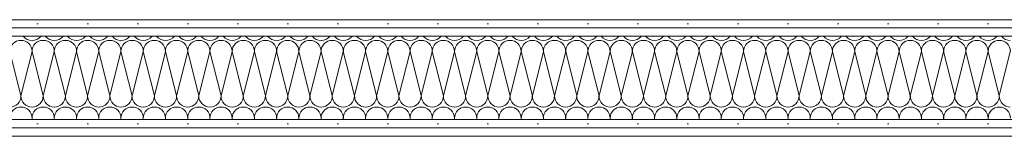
# Model space of a CAD drawing. Header units: metres. Extents: x -167 to 233, y -155 to 122.
# Tile 23 of 68: x 43.28 to 44.756, y 32.135 to 32.31. Entities that reach past the tile are written whole.
import ezdxf

# ---------------------------------------------------------------- set-up
doc = ezdxf.new("R2010")
doc.units = ezdxf.units.M
doc.header["$MEASUREMENT"] = 0
doc.layers.add('10 Wand außen', color=7, linetype='Continuous')
pattern_1 = [(0, (27236.132094, 33357.27905), (0, 0.075), [0, -0.075])]

# ---------------------------------------------------------------- blocks, each defined once
blk = doc.blocks.new('*X21', base_point=(27236.1321, 33357.279))
at = {"layer": '10 Wand außen', "color": 8, "linetype": 'Continuous', "lineweight": 18}
for p, q in [((43.2654, 32.2624), (43.2821, 32.1957)), ((43.2988, 32.2624), (43.2821, 32.1957)), ((43.2988, 32.2624), (43.3154, 32.1957)), ((43.3321, 32.2624), (43.3154, 32.1957)), ((43.3321, 32.2624), (43.3488, 32.1957)), ((43.3654, 32.2624), (43.3488, 32.1957)), ((43.3654, 32.2624), (43.3821, 32.1957)), ((43.3988, 32.2624), (43.3821, 32.1957)), ((43.3988, 32.2624), (43.4154, 32.1957)), ((43.4321, 32.2624), (43.4154, 32.1957)), ((43.4321, 32.2624), (43.4488, 32.1957)), ((43.4654, 32.2624), (43.4488, 32.1957)), ((43.4654, 32.2624), (43.4821, 32.1957)), ((43.4988, 32.2624), (43.4821, 32.1957)), ((43.4988, 32.2624), (43.5154, 32.1957)), ((43.5321, 32.2624), (43.5154, 32.1957)), ((43.5321, 32.2624), (43.5488, 32.1957)), ((43.5654, 32.2624), (43.5488, 32.1957)), ((43.5654, 32.2624), (43.5821, 32.1957)), ((43.5988, 32.2624), (43.5821, 32.1957)), ((43.5988, 32.2624), (43.6154, 32.1957)), ((43.6321, 32.2624), (43.6154, 32.1957)), ((43.6321, 32.2624), (43.6488, 32.1957)), ((43.6654, 32.2624), (43.6488, 32.1957)), ((43.6654, 32.2624), (43.6821, 32.1957)), ((43.6988, 32.2624), (43.6821, 32.1957)), ((43.6988, 32.2624), (43.7154, 32.1957)), ((43.7321, 32.2624), (43.7154, 32.1957)), ((43.7321, 32.2624), (43.7488, 32.1957)), ((43.7654, 32.2624), (43.7488, 32.1957)), ((43.7654, 32.2624), (43.7821, 32.1957)), ((43.7988, 32.2624), (43.7821, 32.1957)), ((43.7988, 32.2624), (43.8154, 32.1957)), ((43.8321, 32.2624), (43.8154, 32.1957)), ((43.8321, 32.2624), (43.8488, 32.1957)), ((43.8654, 32.2624), (43.8488, 32.1957)), ((43.8654, 32.2624), (43.8821, 32.1957)), ((43.8988, 32.2624), (43.8821, 32.1957)), ((43.8988, 32.2624), (43.9154, 32.1957)), ((43.9321, 32.2624), (43.9154, 32.1957)), ((43.9321, 32.2624), (43.9488, 32.1957)), ((43.9654, 32.2624), (43.9488, 32.1957)), ((43.9654, 32.2624), (43.9821, 32.1957)), ((43.9988, 32.2624), (43.9821, 32.1957)), ((43.9988, 32.2624), (44.0154, 32.1957)), ((44.0321, 32.2624), (44.0154, 32.1957)), ((44.0321, 32.2624), (44.0488, 32.1957)), ((44.0654, 32.2624), (44.0488, 32.1957)), ((44.0654, 32.2624), (44.0821, 32.1957)), ((44.0988, 32.2624), (44.0821, 32.1957)), ((44.0988, 32.2624), (44.1154, 32.1957)), ((44.1321, 32.2624), (44.1154, 32.1957)), ((44.1321, 32.2624), (44.1488, 32.1957)), ((44.1654, 32.2624), (44.1488, 32.1957)), ((44.1654, 32.2624), (44.1821, 32.1957)), ((44.1988, 32.2624), (44.1821, 32.1957)), ((44.1988, 32.2624), (44.2154, 32.1957)), ((44.2321, 32.2624), (44.2154, 32.1957)), ((44.2321, 32.2624), (44.2488, 32.1957)), ((44.2654, 32.2624), (44.2488, 32.1957)), ((44.2654, 32.2624), (44.2821, 32.1957)), ((44.2988, 32.2624), (44.2821, 32.1957)), ((44.2988, 32.2624), (44.3154, 32.1957)), ((44.3321, 32.2624), (44.3154, 32.1957)), ((44.3321, 32.2624), (44.3488, 32.1957)), ((44.3654, 32.2624), (44.3488, 32.1957)), ((44.3654, 32.2624), (44.3821, 32.1957)), ((44.3988, 32.2624), (44.3821, 32.1957)), ((44.3988, 32.2624), (44.4154, 32.1957)), ((44.4321, 32.2624), (44.4154, 32.1957)), ((44.4321, 32.2624), (44.4488, 32.1957)), ((44.4654, 32.2624), (44.4488, 32.1957)), ((44.4654, 32.2624), (44.4821, 32.1957)), ((44.4988, 32.2624), (44.4821, 32.1957)), ((44.4988, 32.2624), (44.5154, 32.1957)), ((44.5321, 32.2624), (44.5154, 32.1957)), ((44.5321, 32.2624), (44.5488, 32.1957)), ((44.5654, 32.2624), (44.5488, 32.1957)), ((44.5654, 32.2624), (44.5821, 32.1957)), ((44.5988, 32.2624), (44.5821, 32.1957)), ((44.5988, 32.2624), (44.6154, 32.1957)), ((44.6321, 32.2624), (44.6154, 32.1957)), ((44.6321, 32.2624), (44.6488, 32.1957)), ((44.6654, 32.2624), (44.6488, 32.1957)), ((44.6654, 32.2624), (44.6821, 32.1957)), ((44.6988, 32.2624), (44.6821, 32.1957)), ((44.6988, 32.2624), (44.7154, 32.1957)), ((44.7321, 32.2624), (44.7154, 32.1957)), ((44.7321, 32.2624), (44.7488, 32.1957)), ((44.7654, 32.2624), (44.7488, 32.1957)), ((43.2988, 32.1624), (43.2982, 32.1602)), ((43.2988, 32.1624), (43.2993, 32.1602)), ((43.3321, 32.1624), (43.3315, 32.1602)), ((43.3321, 32.1624), (43.3326, 32.1602)), ((43.3654, 32.1624), (43.3649, 32.1602)), ((43.3654, 32.1624), (43.366, 32.1602)), ((43.3988, 32.1624), (43.3982, 32.1602)), ((43.3988, 32.1624), (43.3993, 32.1602)), ((43.4321, 32.1624), (43.4315, 32.1602)), ((43.4321, 32.1624), (43.4326, 32.1602)), ((43.4654, 32.1624), (43.4649, 32.1602)), ((43.4654, 32.1624), (43.466, 32.1602)), ((43.4988, 32.1624), (43.4982, 32.1602)), ((43.4988, 32.1624), (43.4993, 32.1602)), ((43.5321, 32.1624), (43.5315, 32.1602)), ((43.5321, 32.1624), (43.5326, 32.1602)), ((43.5654, 32.1624), (43.5649, 32.1602)), ((43.5654, 32.1624), (43.566, 32.1602)), ((43.5988, 32.1624), (43.5982, 32.1602)), ((43.5988, 32.1624), (43.5993, 32.1602)), ((43.6321, 32.1624), (43.6315, 32.1602)), ((43.6321, 32.1624), (43.6326, 32.1602)), ((43.6654, 32.1624), (43.6649, 32.1602)), ((43.6654, 32.1624), (43.666, 32.1602)), ((43.6988, 32.1624), (43.6982, 32.1602)), ((43.6988, 32.1624), (43.6993, 32.1602)), ((43.7321, 32.1624), (43.7315, 32.1602)), ((43.7321, 32.1624), (43.7326, 32.1602)), ((43.7654, 32.1624), (43.7649, 32.1602)), ((43.7654, 32.1624), (43.766, 32.1602)), ((43.7988, 32.1624), (43.7982, 32.1602)), ((43.7988, 32.1624), (43.7993, 32.1602)), ((43.8321, 32.1624), (43.8315, 32.1602)), ((43.8321, 32.1624), (43.8326, 32.1602)), ((43.8654, 32.1624), (43.8649, 32.1602)), ((43.8654, 32.1624), (43.866, 32.1602)), ((43.8988, 32.1624), (43.8982, 32.1602)), ((43.8988, 32.1624), (43.8993, 32.1602)), ((43.9321, 32.1624), (43.9315, 32.1602)), ((43.9321, 32.1624), (43.9326, 32.1602)), ((43.9654, 32.1624), (43.9649, 32.1602)), ((43.9654, 32.1624), (43.966, 32.1602)), ((43.9988, 32.1624), (43.9982, 32.1602)), ((43.9988, 32.1624), (43.9993, 32.1602)), ((44.0321, 32.1624), (44.0315, 32.1602)), ((44.0321, 32.1624), (44.0326, 32.1602)), ((44.0654, 32.1624), (44.0649, 32.1602)), ((44.0654, 32.1624), (44.066, 32.1602)), ((44.0988, 32.1624), (44.0982, 32.1602)), ((44.0988, 32.1624), (44.0993, 32.1602)), ((44.1321, 32.1624), (44.1315, 32.1602)), ((44.1321, 32.1624), (44.1326, 32.1602)), ((44.1654, 32.1624), (44.1649, 32.1602)), ((44.1654, 32.1624), (44.166, 32.1602)), ((44.1988, 32.1624), (44.1982, 32.1602)), ((44.1988, 32.1624), (44.1993, 32.1602)), ((44.2321, 32.1624), (44.2315, 32.1602)), ((44.2321, 32.1624), (44.2326, 32.1602)), ((44.2654, 32.1624), (44.2649, 32.1602)), ((44.2654, 32.1624), (44.266, 32.1602)), ((44.2988, 32.1624), (44.2982, 32.1602)), ((44.2988, 32.1624), (44.2993, 32.1602)), ((44.3321, 32.1624), (44.3315, 32.1602)), ((44.3321, 32.1624), (44.3326, 32.1602)), ((44.3654, 32.1624), (44.3649, 32.1602)), ((44.3654, 32.1624), (44.366, 32.1602)), ((44.3988, 32.1624), (44.3982, 32.1602)), ((44.3988, 32.1624), (44.3993, 32.1602)), ((44.4321, 32.1624), (44.4315, 32.1602)), ((44.4321, 32.1624), (44.4326, 32.1602)), ((44.4654, 32.1624), (44.4649, 32.1602)), ((44.4654, 32.1624), (44.466, 32.1602)), ((44.4988, 32.1624), (44.4982, 32.1602)), ((44.4988, 32.1624), (44.4993, 32.1602)), ((44.5321, 32.1624), (44.5315, 32.1602)), ((44.5321, 32.1624), (44.5326, 32.1602)), ((44.5654, 32.1624), (44.5649, 32.1602)), ((44.5654, 32.1624), (44.566, 32.1602)), ((44.5988, 32.1624), (44.5982, 32.1602)), ((44.5988, 32.1624), (44.5993, 32.1602)), ((44.6321, 32.1624), (44.6315, 32.1602)), ((44.6321, 32.1624), (44.6326, 32.1602)), ((44.6654, 32.1624), (44.6649, 32.1602)), ((44.6654, 32.1624), (44.666, 32.1602)), ((44.6988, 32.1624), (44.6982, 32.1602)), ((44.6988, 32.1624), (44.6993, 32.1602)), ((44.7321, 32.1624), (44.7315, 32.1602)), ((44.7321, 32.1624), (44.7326, 32.1602))]:
    blk.add_line(p, q, dxfattribs=at)
for centre, start, end in [((43.2988, 32.2957), 219.1902, 270), ((43.2988, 32.2957), 270, 320.8098), ((43.3321, 32.2957), 219.1902, 270), ((43.3321, 32.2957), 270, 320.8098), ((43.3654, 32.2957), 219.1902, 270), ((43.3654, 32.2957), 270, 320.8098), ((43.3988, 32.2957), 219.1902, 270), ((43.3988, 32.2957), 270, 320.8098), ((43.4321, 32.2957), 219.1902, 270), ((43.4321, 32.2957), 270, 320.8098), ((43.4654, 32.2957), 219.1902, 270), ((43.4654, 32.2957), 270, 320.8098), ((43.4988, 32.2957), 219.1902, 270), ((43.4988, 32.2957), 270, 320.8098), ((43.5321, 32.2957), 219.1902, 270), ((43.5321, 32.2957), 270, 320.8098), ((43.5654, 32.2957), 219.1902, 270), ((43.5654, 32.2957), 270, 320.8098), ((43.5988, 32.2957), 219.1902, 270), ((43.5988, 32.2957), 270, 320.8098), ((43.6321, 32.2957), 219.1902, 270), ((43.6321, 32.2957), 270, 320.8098), ((43.6654, 32.2957), 219.1902, 270), ((43.6654, 32.2957), 270, 320.8098), ((43.6988, 32.2957), 219.1902, 270), ((43.6988, 32.2957), 270, 320.8098), ((43.7321, 32.2957), 219.1902, 270), ((43.7321, 32.2957), 270, 320.8098), ((43.7654, 32.2957), 219.1902, 270), ((43.7654, 32.2957), 270, 320.8098), ((43.7988, 32.2957), 219.1902, 270), ((43.7988, 32.2957), 270, 320.8098), ((43.8321, 32.2957), 219.1902, 270), ((43.8321, 32.2957), 270, 320.8098), ((43.8654, 32.2957), 219.1902, 270), ((43.8654, 32.2957), 270, 320.8098), ((43.8988, 32.2957), 219.1902, 270), ((43.8988, 32.2957), 270, 320.8098), ((43.9321, 32.2957), 219.1902, 270), ((43.9321, 32.2957), 270, 320.8098), ((43.9654, 32.2957), 219.1902, 270), ((43.9654, 32.2957), 270, 320.8098), ((43.9988, 32.2957), 219.1902, 270), ((43.9988, 32.2957), 270, 320.8098), ((44.0321, 32.2957), 219.1902, 270), ((44.0321, 32.2957), 270, 320.8098), ((44.0654, 32.2957), 219.1902, 270), ((44.0654, 32.2957), 270, 320.8098), ((44.0988, 32.2957), 219.1902, 270), ((44.0988, 32.2957), 270, 320.8098), ((44.1321, 32.2957), 219.1902, 270), ((44.1321, 32.2957), 270, 320.8098), ((44.1654, 32.2957), 219.1902, 270), ((44.1654, 32.2957), 270, 320.8098), ((44.1988, 32.2957), 219.1902, 270), ((44.1988, 32.2957), 270, 320.8098), ((44.2321, 32.2957), 219.1902, 270), ((44.2321, 32.2957), 270, 320.8098), ((44.2654, 32.2957), 219.1902, 270), ((44.2654, 32.2957), 270, 320.8098), ((44.2988, 32.2957), 219.1902, 270), ((44.2988, 32.2957), 270, 320.8098), ((44.3321, 32.2957), 219.1902, 270), ((44.3321, 32.2957), 270, 320.8098), ((44.3654, 32.2957), 219.1902, 270), ((44.3654, 32.2957), 270, 320.8098), ((44.3988, 32.2957), 219.1902, 270), ((44.3988, 32.2957), 270, 320.8098), ((44.4321, 32.2957), 219.1902, 270), ((44.4321, 32.2957), 270, 320.8098), ((44.4654, 32.2957), 219.1902, 270), ((44.4654, 32.2957), 270, 320.8098), ((44.4988, 32.2957), 219.1902, 270), ((44.4988, 32.2957), 270, 320.8098), ((44.5321, 32.2957), 219.1902, 270), ((44.5321, 32.2957), 270, 320.8098), ((44.5654, 32.2957), 219.1902, 270), ((44.5654, 32.2957), 270, 320.8098), ((44.5988, 32.2957), 219.1902, 270), ((44.5988, 32.2957), 270, 320.8098), ((44.6321, 32.2957), 219.1902, 270), ((44.6321, 32.2957), 270, 320.8098), ((44.6654, 32.2957), 219.1902, 270), ((44.6654, 32.2957), 270, 320.8098), ((44.6988, 32.2957), 219.1902, 270), ((44.6988, 32.2957), 270, 320.8098), ((44.7321, 32.2957), 219.1902, 270), ((44.7321, 32.2957), 270, 320.8098), ((44.7654, 32.2957), 219.1902, 270), ((43.2821, 32.2624), 90, 180), ((43.2821, 32.2624), 0, 90), ((43.3154, 32.2624), 90, 180), ((43.3154, 32.2624), 0, 90), ((43.3488, 32.2624), 90, 180), ((43.3488, 32.2624), 0, 90), ((43.3821, 32.2624), 90, 180), ((43.3821, 32.2624), 0, 90), ((43.4154, 32.2624), 90, 180), ((43.4154, 32.2624), 0, 90), ((43.4488, 32.2624), 90, 180), ((43.4488, 32.2624), 0, 90), ((43.4821, 32.2624), 90, 180), ((43.4821, 32.2624), 0, 90), ((43.5154, 32.2624), 90, 180), ((43.5154, 32.2624), 0, 90), ((43.5488, 32.2624), 90, 180), ((43.5488, 32.2624), 0, 90), ((43.5821, 32.2624), 90, 180), ((43.5821, 32.2624), 0, 90), ((43.6154, 32.2624), 90, 180), ((43.6154, 32.2624), 0, 90), ((43.6488, 32.2624), 90, 180), ((43.6488, 32.2624), 0, 90), ((43.6821, 32.2624), 90, 180), ((43.6821, 32.2624), 0, 90), ((43.7154, 32.2624), 90, 180), ((43.7154, 32.2624), 0, 90), ((43.7488, 32.2624), 90, 180), ((43.7488, 32.2624), 0, 90), ((43.7821, 32.2624), 90, 180), ((43.7821, 32.2624), 0, 90), ((43.8154, 32.2624), 90, 180), ((43.8154, 32.2624), 0, 90), ((43.8488, 32.2624), 90, 180), ((43.8488, 32.2624), 0, 90), ((43.8821, 32.2624), 90, 180), ((43.8821, 32.2624), 0, 90), ((43.9154, 32.2624), 90, 180), ((43.9154, 32.2624), 0, 90), ((43.9488, 32.2624), 90, 180), ((43.9488, 32.2624), 0, 90), ((43.9821, 32.2624), 90, 180), ((43.9821, 32.2624), 0, 90), ((44.0154, 32.2624), 90, 180), ((44.0154, 32.2624), 0, 90), ((44.0488, 32.2624), 90, 180), ((44.0488, 32.2624), 0, 90), ((44.0821, 32.2624), 90, 180), ((44.0821, 32.2624), 0, 90), ((44.1154, 32.2624), 90, 180), ((44.1154, 32.2624), 0, 90), ((44.1488, 32.2624), 90, 180), ((44.1488, 32.2624), 0, 90), ((44.1821, 32.2624), 90, 180), ((44.1821, 32.2624), 0, 90), ((44.2154, 32.2624), 90, 180), ((44.2154, 32.2624), 0, 90), ((44.2488, 32.2624), 90, 180), ((44.2488, 32.2624), 0, 90), ((44.2821, 32.2624), 90, 180), ((44.2821, 32.2624), 0, 90), ((44.3154, 32.2624), 90, 180), ((44.3154, 32.2624), 0, 90), ((44.3488, 32.2624), 90, 180), ((44.3488, 32.2624), 0, 90), ((44.3821, 32.2624), 90, 180), ((44.3821, 32.2624), 0, 90), ((44.4154, 32.2624), 90, 180), ((44.4154, 32.2624), 0, 90), ((44.4488, 32.2624), 90, 180), ((44.4488, 32.2624), 0, 90), ((44.4821, 32.2624), 90, 180), ((44.4821, 32.2624), 0, 90), ((44.5154, 32.2624), 90, 180), ((44.5154, 32.2624), 0, 90), ((44.5488, 32.2624), 90, 180), ((44.5488, 32.2624), 0, 90), ((44.5821, 32.2624), 90, 180), ((44.5821, 32.2624), 0, 90), ((44.6154, 32.2624), 90, 180), ((44.6154, 32.2624), 0, 90), ((44.6488, 32.2624), 90, 180), ((44.6488, 32.2624), 0, 90), ((44.6821, 32.2624), 90, 180), ((44.6821, 32.2624), 0, 90), ((44.7154, 32.2624), 90, 180), ((44.7154, 32.2624), 0, 90), ((44.7488, 32.2624), 90, 180), ((44.7488, 32.2624), 0, 90), ((43.2654, 32.1957), 270, 0), ((43.2988, 32.1957), 180, 270), ((43.2988, 32.1957), 270, 0), ((43.3321, 32.1957), 180, 270), ((43.3321, 32.1957), 270, 0), ((43.3654, 32.1957), 180, 270), ((43.3654, 32.1957), 270, 0), ((43.3988, 32.1957), 180, 270), ((43.3988, 32.1957), 270, 0), ((43.4321, 32.1957), 180, 270), ((43.4321, 32.1957), 270, 0), ((43.4654, 32.1957), 180, 270), ((43.4654, 32.1957), 270, 0), ((43.4988, 32.1957), 180, 270), ((43.4988, 32.1957), 270, 0), ((43.5321, 32.1957), 180, 270), ((43.5321, 32.1957), 270, 0), ((43.5654, 32.1957), 180, 270), ((43.5654, 32.1957), 270, 0), ((43.5988, 32.1957), 180, 270), ((43.5988, 32.1957), 270, 0), ((43.6321, 32.1957), 180, 270), ((43.6321, 32.1957), 270, 0), ((43.6654, 32.1957), 180, 270), ((43.6654, 32.1957), 270, 0), ((43.6988, 32.1957), 180, 270), ((43.6988, 32.1957), 270, 0), ((43.7321, 32.1957), 180, 270), ((43.7321, 32.1957), 270, 0), ((43.7654, 32.1957), 180, 270), ((43.7654, 32.1957), 270, 0), ((43.7988, 32.1957), 180, 270), ((43.7988, 32.1957), 270, 0), ((43.8321, 32.1957), 180, 270), ((43.8321, 32.1957), 270, 0), ((43.8654, 32.1957), 180, 270), ((43.8654, 32.1957), 270, 0), ((43.8988, 32.1957), 180, 270), ((43.8988, 32.1957), 270, 0), ((43.9321, 32.1957), 180, 270), ((43.9321, 32.1957), 270, 0), ((43.9654, 32.1957), 180, 270), ((43.9654, 32.1957), 270, 0), ((43.9988, 32.1957), 180, 270), ((43.9988, 32.1957), 270, 0), ((44.0321, 32.1957), 180, 270), ((44.0321, 32.1957), 270, 0), ((44.0654, 32.1957), 180, 270), ((44.0654, 32.1957), 270, 0), ((44.0988, 32.1957), 180, 270), ((44.0988, 32.1957), 270, 0), ((44.1321, 32.1957), 180, 270), ((44.1321, 32.1957), 270, 0), ((44.1654, 32.1957), 180, 270), ((44.1654, 32.1957), 270, 0), ((44.1988, 32.1957), 180, 270), ((44.1988, 32.1957), 270, 0), ((44.2321, 32.1957), 180, 270), ((44.2321, 32.1957), 270, 0), ((44.2654, 32.1957), 180, 270), ((44.2654, 32.1957), 270, 0), ((44.2988, 32.1957), 180, 270), ((44.2988, 32.1957), 270, 0), ((44.3321, 32.1957), 180, 270), ((44.3321, 32.1957), 270, 0), ((44.3654, 32.1957), 180, 270), ((44.3654, 32.1957), 270, 0), ((44.3988, 32.1957), 180, 270), ((44.3988, 32.1957), 270, 0), ((44.4321, 32.1957), 180, 270), ((44.4321, 32.1957), 270, 0), ((44.4654, 32.1957), 180, 270), ((44.4654, 32.1957), 270, 0), ((44.4988, 32.1957), 180, 270), ((44.4988, 32.1957), 270, 0), ((44.5321, 32.1957), 180, 270), ((44.5321, 32.1957), 270, 0), ((44.5654, 32.1957), 180, 270), ((44.5654, 32.1957), 270, 0), ((44.5988, 32.1957), 180, 270), ((44.5988, 32.1957), 270, 0), ((44.6321, 32.1957), 180, 270), ((44.6321, 32.1957), 270, 0), ((44.6654, 32.1957), 180, 270), ((44.6654, 32.1957), 270, 0), ((44.6988, 32.1957), 180, 270), ((44.6988, 32.1957), 270, 0), ((44.7321, 32.1957), 180, 270), ((44.7321, 32.1957), 270, 0), ((44.7654, 32.1957), 180, 270), ((43.2821, 32.1624), 90, 180), ((43.2821, 32.1624), 0, 90), ((43.3154, 32.1624), 90, 180), ((43.3154, 32.1624), 0, 90), ((43.3488, 32.1624), 90, 180), ((43.3488, 32.1624), 0, 90), ((43.3821, 32.1624), 90, 180), ((43.3821, 32.1624), 0, 90), ((43.4154, 32.1624), 90, 180), ((43.4154, 32.1624), 0, 90), ((43.4488, 32.1624), 90, 180), ((43.4488, 32.1624), 0, 90), ((43.4821, 32.1624), 90, 180), ((43.4821, 32.1624), 0, 90), ((43.5154, 32.1624), 90, 180), ((43.5154, 32.1624), 0, 90), ((43.5488, 32.1624), 90, 180), ((43.5488, 32.1624), 0, 90), ((43.5821, 32.1624), 90, 180), ((43.5821, 32.1624), 0, 90), ((43.6154, 32.1624), 90, 180), ((43.6154, 32.1624), 0, 90), ((43.6488, 32.1624), 90, 180), ((43.6488, 32.1624), 0, 90), ((43.6821, 32.1624), 90, 180), ((43.6821, 32.1624), 0, 90), ((43.7154, 32.1624), 90, 180), ((43.7154, 32.1624), 0, 90), ((43.7488, 32.1624), 90, 180), ((43.7488, 32.1624), 0, 90), ((43.7821, 32.1624), 90, 180), ((43.7821, 32.1624), 0, 90), ((43.8154, 32.1624), 90, 180), ((43.8154, 32.1624), 0, 90), ((43.8488, 32.1624), 90, 180), ((43.8488, 32.1624), 0, 90), ((43.8821, 32.1624), 90, 180), ((43.8821, 32.1624), 0, 90), ((43.9154, 32.1624), 90, 180), ((43.9154, 32.1624), 0, 90), ((43.9488, 32.1624), 90, 180), ((43.9488, 32.1624), 0, 90), ((43.9821, 32.1624), 90, 180), ((43.9821, 32.1624), 0, 90), ((44.0154, 32.1624), 90, 180), ((44.0154, 32.1624), 0, 90), ((44.0488, 32.1624), 90, 180), ((44.0488, 32.1624), 0, 90), ((44.0821, 32.1624), 90, 180), ((44.0821, 32.1624), 0, 90), ((44.1154, 32.1624), 90, 180), ((44.1154, 32.1624), 0, 90), ((44.1488, 32.1624), 90, 180), ((44.1488, 32.1624), 0, 90), ((44.1821, 32.1624), 90, 180), ((44.1821, 32.1624), 0, 90), ((44.2154, 32.1624), 90, 180), ((44.2154, 32.1624), 0, 90), ((44.2488, 32.1624), 90, 180), ((44.2488, 32.1624), 0, 90), ((44.2821, 32.1624), 90, 180), ((44.2821, 32.1624), 0, 90), ((44.3154, 32.1624), 90, 180), ((44.3154, 32.1624), 0, 90), ((44.3488, 32.1624), 90, 180), ((44.3488, 32.1624), 0, 90), ((44.3821, 32.1624), 90, 180), ((44.3821, 32.1624), 0, 90), ((44.4154, 32.1624), 90, 180), ((44.4154, 32.1624), 0, 90), ((44.4488, 32.1624), 90, 180), ((44.4488, 32.1624), 0, 90), ((44.4821, 32.1624), 90, 180), ((44.4821, 32.1624), 0, 90), ((44.5154, 32.1624), 90, 180), ((44.5154, 32.1624), 0, 90), ((44.5488, 32.1624), 90, 180), ((44.5488, 32.1624), 0, 90), ((44.5821, 32.1624), 90, 180), ((44.5821, 32.1624), 0, 90), ((44.6154, 32.1624), 90, 180), ((44.6154, 32.1624), 0, 90), ((44.6488, 32.1624), 90, 180), ((44.6488, 32.1624), 0, 90), ((44.6821, 32.1624), 90, 180), ((44.6821, 32.1624), 0, 90), ((44.7154, 32.1624), 90, 180), ((44.7154, 32.1624), 0, 90), ((44.7488, 32.1624), 90, 180), ((44.7488, 32.1624), 0, 90)]:
    blk.add_arc(centre, 0.0167, start, end, dxfattribs=at)

msp = doc.modelspace()

# ---------------------------------------------------------------- hatches: boundary and pattern name
at = {"layer": '10 Wand außen', "linetype": 'Continuous', "lineweight": 13, "true_color": 0x000100}
h = msp.add_hatch(dxfattribs=at)
h.set_pattern_fill('Gipskarton_0001', color=98, style=0, pattern_type=2)
h.set_pattern_definition(pattern_1)
h.paths.add_polyline_path([(42.5136, 32.3102), (42.5136, 32.2977), (45.8862, 32.2977), (45.8862, 32.3102)])
h = msp.add_hatch(dxfattribs=at)
h.set_pattern_fill('Gipskarton_0001', color=98, style=0, pattern_type=2)
h.set_pattern_definition(pattern_1)
h.paths.add_polyline_path([(42.5261, 32.2852), (45.8862, 32.2852), (45.8862, 32.2977), (42.5261, 32.2977)])
h = msp.add_hatch(dxfattribs=at)
h.set_pattern_fill('Gipskarton_0001', color=98, style=0, pattern_type=2)
h.set_pattern_definition(pattern_1)
h.paths.add_polyline_path([(42.6636, 32.1477), (45.8862, 32.1477), (45.8862, 32.1602), (42.6636, 32.1602)])
h = msp.add_hatch(dxfattribs=at)
h.set_pattern_fill('Gipskarton_0001', color=98, style=0, pattern_type=2)
h.set_pattern_definition(pattern_1)
h.paths.add_polyline_path([(45.8862, 32.1477), (42.6761, 32.1477), (42.6761, 32.1352), (45.8862, 32.1352)])

# ---------------------------------------------------------------- linework, layer by layer
at = {"layer": '10 Wand außen', "color": 7, "linetype": 'Continuous', "lineweight": 13}
for p, q in [((45.8862, 32.2977), (42.5261, 32.2977)), ((45.8862, 32.2852), (42.6511, 32.2852)), ((42.6636, 32.1602), (45.8862, 32.1602)), ((42.6636, 32.1477), (45.8862, 32.1477))]:
    msp.add_line(p, q, dxfattribs=at)
at = {"layer": '10 Wand außen', "color": 7, "linetype": 'Continuous', "lineweight": 13, "flags": 128}
for points in [[(45.8862, 32.3102), (42.5136, 32.3102)], [(42.6761, 32.1352), (45.8862, 32.1352)]]:
    msp.add_lwpolyline(points, dxfattribs=at)

# ---------------------------------------------------------------- block references
at = {"layer": '10 Wand außen', "color": 7, "lineweight": 35}
msp.add_blockref('*X21', (27236.1321, 33357.279), dxfattribs=at)

doc.saveas('drawing.dxf')
